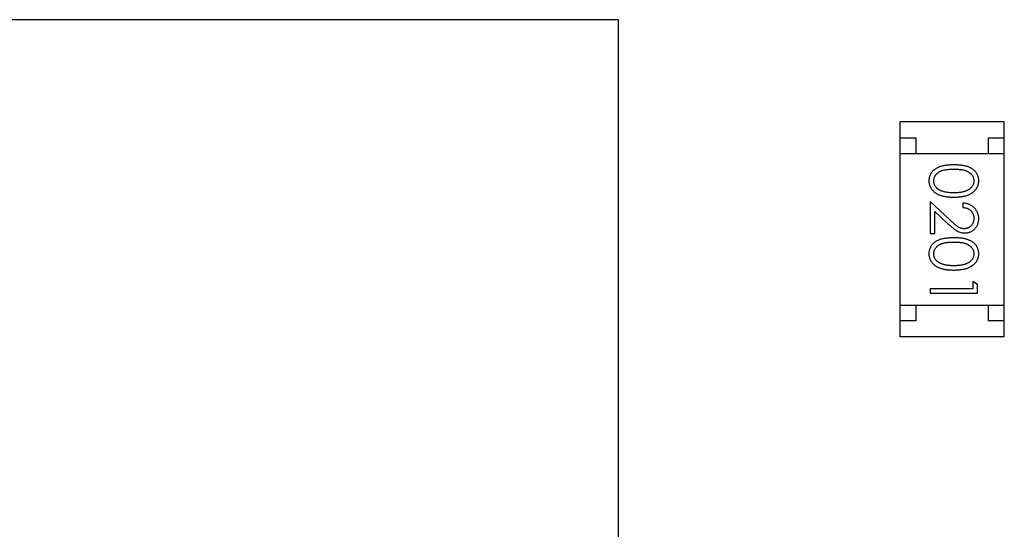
# Model space of a CAD drawing. Header units: millimetres. Extents: x 42 to 554, y 166 to 335.
# Tile 84 of 256: x 411.38 to 414.5, y 238.89 to 240.5. Entities that reach past the tile are written whole.
import ezdxf

# ---------------------------------------------------------------- set-up
doc = ezdxf.new("R2010")
doc.units = ezdxf.units.MM
doc.header["$LTSCALE"] = 30.734
doc.layers.get('0').update_dxf_attribs({"linetype": 'CONTINUOUS'})

msp = doc.modelspace()

# ---------------------------------------------------------------- linework, layer by layer
at = {"linetype": 'Continuous'}
for p, q in [((413.2755, 240.505), (403.2755, 240.505)), ((413.2755, 230.505), (413.2755, 240.505)), ((414.1663, 239.5014), (414.1663, 240.1814)), ((414.4963, 240.1814), (414.1663, 240.1814)), ((414.4963, 239.5014), (414.4963, 240.1814)), ((414.1663, 240.1314), (414.2163, 240.1314)), ((414.2163, 240.1314), (414.2163, 240.0814)), ((414.4463, 240.0814), (414.4463, 240.1314)), ((414.4463, 240.1314), (414.4963, 240.1314)), ((414.1663, 240.0814), (414.4963, 240.0814)), ((414.2616, 239.93), (414.2616, 239.828)), ((414.3237, 239.8718), (414.2616, 239.93)), ((414.3654, 239.9242), (414.3654, 239.9107)), ((414.277, 239.828), (414.277, 239.8978)), ((414.277, 239.8978), (414.317, 239.8603)), ((414.2616, 239.828), (414.277, 239.828)), ((414.2616, 239.653), (414.2616, 239.6396)), ((414.3962, 239.653), (414.2616, 239.653)), ((414.3962, 239.6761), (414.3962, 239.653)), ((414.4116, 239.6673), (414.3962, 239.6761)), ((414.4116, 239.6396), (414.4116, 239.6673)), ((414.2616, 239.6396), (414.4116, 239.6396)), ((414.1663, 239.6014), (414.4963, 239.6014)), ((414.2163, 239.6014), (414.2163, 239.5514)), ((414.4463, 239.5514), (414.4463, 239.6014)), ((414.2163, 239.5514), (414.1663, 239.5514)), ((414.4963, 239.5514), (414.4463, 239.5514)), ((414.4963, 239.5014), (414.1663, 239.5014))]:
    msp.add_line(p, q, dxfattribs=at)
for points, knots in [([(414.3365, 240.0453), (414.3341, 240.0453), (414.3295, 240.0453), (414.3227, 240.045), (414.3164, 240.0445), (414.3104, 240.0438), (414.3049, 240.0429), (414.2998, 240.0418), (414.295, 240.0405), (414.2907, 240.039), (414.2867, 240.0373), (414.283, 240.0354), (414.2795, 240.0334), (414.2763, 240.0312), (414.2733, 240.0289), (414.2706, 240.0265), (414.2682, 240.0238), (414.266, 240.021), (414.2641, 240.0181), (414.2624, 240.0151), (414.2609, 240.012), (414.2598, 240.0088), (414.2589, 240.0055), (414.2582, 240.0022), (414.2578, 239.9987), (414.2578, 239.9964), (414.2577, 239.9952)], [0, 0, 0, 0, 0.068113, 0.132564, 0.193427, 0.250218, 0.303569, 0.353576, 0.400235, 0.443586, 0.484619, 0.524292, 0.56238, 0.599049, 0.63494, 0.669782, 0.704009, 0.737842, 0.771098, 0.803896, 0.836415, 0.868639, 0.900715, 0.933378, 0.966213, 1, 1, 1, 1]), ([(414.2731, 239.9947), (414.2732, 239.9964), (414.2734, 239.9997), (414.2747, 240.0046), (414.2767, 240.0093), (414.2791, 240.0131), (414.2814, 240.0159), (414.2833, 240.018), (414.2855, 240.0199), (414.2878, 240.0216), (414.2903, 240.0233), (414.293, 240.0247), (414.2959, 240.0261), (414.299, 240.0273), (414.3025, 240.0284), (414.3062, 240.0294), (414.3104, 240.0301), (414.3149, 240.0308), (414.3198, 240.0313), (414.325, 240.0316), (414.3307, 240.0319), (414.3346, 240.0319), (414.3366, 240.0319)], [0, 0, 0, 0, 0.060034, 0.120278, 0.182348, 0.247919, 0.281641, 0.315701, 0.350322, 0.385703, 0.421819, 0.459196, 0.497866, 0.538301, 0.58121, 0.628183, 0.679403, 0.734699, 0.794074, 0.858416, 0.927049, 1, 1, 1, 1]), ([(414.4154, 239.9952), (414.4154, 239.9964), (414.4154, 239.9987), (414.415, 240.0022), (414.4143, 240.0055), (414.4134, 240.0088), (414.4122, 240.012), (414.4107, 240.0152), (414.409, 240.0182), (414.4071, 240.0211), (414.4049, 240.0239), (414.4024, 240.0266), (414.3997, 240.0291), (414.3967, 240.0314), (414.3935, 240.0336), (414.3901, 240.0356), (414.3864, 240.0374), (414.3824, 240.0391), (414.3781, 240.0406), (414.3734, 240.0418), (414.3683, 240.043), (414.3628, 240.0438), (414.3568, 240.0445), (414.3504, 240.045), (414.3436, 240.0453), (414.3389, 240.0453), (414.3365, 240.0453)], [0, 0, 0, 0, 0.033742, 0.066533, 0.099153, 0.13154, 0.164087, 0.196563, 0.229707, 0.263315, 0.297504, 0.331686, 0.366482, 0.4021, 0.438958, 0.476748, 0.515985, 0.556589, 0.599519, 0.645765, 0.695487, 0.748721, 0.805687, 0.866754, 0.931405, 1, 1, 1, 1]), ([(414.3366, 240.0319), (414.3386, 240.0319), (414.3425, 240.0319), (414.3482, 240.0316), (414.3535, 240.0313), (414.3583, 240.0307), (414.3629, 240.0302), (414.367, 240.0293), (414.3708, 240.0284), (414.3742, 240.0273), (414.3773, 240.0261), (414.3802, 240.0247), (414.3829, 240.0232), (414.3854, 240.0216), (414.3877, 240.0198), (414.3899, 240.018), (414.3918, 240.0159), (414.3941, 240.0131), (414.3964, 240.0093), (414.3986, 240.0046), (414.3998, 239.9997), (414.4, 239.9964), (414.4, 239.9947)], [0, 0, 0, 0, 0.073302, 0.142286, 0.206253, 0.266017, 0.321612, 0.372532, 0.419497, 0.462398, 0.502825, 0.541489, 0.579034, 0.615143, 0.650298, 0.684912, 0.718701, 0.752189, 0.817245, 0.879117, 0.939613, 1, 1, 1, 1]), ([(414.2577, 239.9952), (414.2578, 239.994), (414.2578, 239.9916), (414.2582, 239.9881), (414.2589, 239.9847), (414.2598, 239.9813), (414.261, 239.9781), (414.2625, 239.9749), (414.2642, 239.9718), (414.2662, 239.9688), (414.2685, 239.9659), (414.271, 239.9631), (414.2738, 239.9605), (414.2768, 239.9581), (414.2801, 239.9559), (414.2837, 239.9538), (414.2875, 239.9519), (414.2916, 239.9501), (414.2959, 239.9485), (414.3007, 239.9472), (414.3058, 239.946), (414.3112, 239.945), (414.3171, 239.9443), (414.3232, 239.9438), (414.3298, 239.9435), (414.3342, 239.9434), (414.3365, 239.9434)], [0, 0, 0, 0, 0.033824, 0.067298, 0.10028, 0.133019, 0.165736, 0.198792, 0.232372, 0.266409, 0.301016, 0.336196, 0.371972, 0.408574, 0.446394, 0.485225, 0.525372, 0.567224, 0.611081, 0.65775, 0.70702, 0.759235, 0.814484, 0.873227, 0.934937, 1, 1, 1, 1]), ([(414.2989, 239.9626), (414.2978, 239.9629), (414.2958, 239.9637), (414.2928, 239.965), (414.2901, 239.9665), (414.2876, 239.9681), (414.2853, 239.9699), (414.2832, 239.9717), (414.2812, 239.9737), (414.279, 239.9765), (414.2766, 239.9802), (414.2746, 239.9849), (414.2733, 239.9898), (414.2732, 239.9931), (414.2731, 239.9947)], [0, 0, 0, 0, 0.075949, 0.148549, 0.218996, 0.286119, 0.351826, 0.416074, 0.478265, 0.540325, 0.660405, 0.774606, 0.887187, 1, 1, 1, 1]), ([(414.3365, 239.9434), (414.3388, 239.9434), (414.3433, 239.9435), (414.3499, 239.9438), (414.3561, 239.9443), (414.3619, 239.9451), (414.3674, 239.946), (414.3725, 239.9472), (414.3773, 239.9486), (414.3817, 239.9502), (414.3858, 239.952), (414.3896, 239.9539), (414.3932, 239.956), (414.3965, 239.9583), (414.3995, 239.9607), (414.4023, 239.9633), (414.4048, 239.966), (414.407, 239.9689), (414.409, 239.9718), (414.4107, 239.9749), (414.4122, 239.9781), (414.4134, 239.9814), (414.4143, 239.9847), (414.415, 239.9881), (414.4154, 239.9916), (414.4154, 239.994), (414.4154, 239.9952)], [0, 0, 0, 0, 0.065278, 0.127205, 0.186168, 0.241675, 0.294115, 0.343609, 0.390387, 0.434463, 0.476646, 0.517002, 0.555936, 0.593716, 0.630057, 0.665601, 0.700745, 0.734917, 0.768681, 0.802087, 0.834849, 0.867433, 0.900138, 0.932806, 0.966212, 1, 1, 1, 1]), ([(414.4, 239.9947), (414.4, 239.9931), (414.3998, 239.9898), (414.3986, 239.985), (414.3964, 239.9803), (414.3941, 239.9766), (414.3918, 239.9737), (414.3898, 239.9716), (414.3876, 239.9697), (414.3851, 239.9679), (414.3824, 239.9662), (414.3794, 239.9646), (414.3762, 239.9632), (414.3728, 239.9619), (414.3691, 239.9607), (414.3652, 239.9596), (414.3611, 239.9588), (414.3567, 239.9581), (414.352, 239.9576), (414.3471, 239.9571), (414.3419, 239.957), (414.3384, 239.9569), (414.3366, 239.9569)], [0, 0, 0, 0, 0.059689, 0.119507, 0.181075, 0.246162, 0.279894, 0.314468, 0.350403, 0.387474, 0.426147, 0.466624, 0.508745, 0.553328, 0.600058, 0.649177, 0.700552, 0.754894, 0.811825, 0.871514, 0.934319, 1, 1, 1, 1]), ([(414.3366, 239.9569), (414.3348, 239.9569), (414.3312, 239.9569), (414.326, 239.9572), (414.321, 239.9577), (414.3162, 239.9582), (414.3116, 239.9591), (414.3071, 239.96), (414.3029, 239.9612), (414.3002, 239.9621), (414.2989, 239.9626)], [0, 0, 0, 0, 0.141157, 0.277773, 0.409244, 0.535676, 0.657497, 0.775458, 0.889412, 1, 1, 1, 1]), ([(414.4154, 239.8753), (414.4154, 239.8769), (414.4153, 239.8802), (414.4146, 239.8851), (414.4135, 239.8897), (414.412, 239.8941), (414.41, 239.8983), (414.4076, 239.9024), (414.4047, 239.9062), (414.4014, 239.9097), (414.3978, 239.913), (414.3939, 239.9159), (414.3897, 239.9183), (414.3853, 239.9203), (414.3807, 239.922), (414.3758, 239.9231), (414.3707, 239.9239), (414.3672, 239.9241), (414.3654, 239.9242)], [0, 0, 0, 0, 0.06445, 0.126725, 0.187421, 0.247417, 0.306749, 0.366595, 0.427749, 0.490235, 0.553031, 0.614805, 0.676505, 0.738096, 0.801021, 0.864897, 0.931209, 1, 1, 1, 1]), ([(414.3654, 239.9107), (414.3668, 239.9106), (414.3694, 239.9104), (414.3731, 239.9096), (414.3767, 239.9087), (414.38, 239.9074), (414.3831, 239.9059), (414.386, 239.9042), (414.3886, 239.9022), (414.391, 239.8999), (414.3931, 239.8975), (414.395, 239.8948), (414.3966, 239.8921), (414.3978, 239.8891), (414.3988, 239.886), (414.3995, 239.8828), (414.4, 239.8794), (414.4, 239.8771), (414.4, 239.876)], [0, 0, 0, 0, 0.073648, 0.143686, 0.210962, 0.275557, 0.338064, 0.399311, 0.4594, 0.51934, 0.579024, 0.637809, 0.695959, 0.754122, 0.813113, 0.873453, 0.935561, 1, 1, 1, 1]), ([(414.3696, 239.8434), (414.368, 239.8435), (414.3648, 239.8436), (414.36, 239.8446), (414.3553, 239.8463), (414.3515, 239.8483), (414.3484, 239.8504), (414.3457, 239.8523), (414.3428, 239.8546), (414.3395, 239.8573), (414.336, 239.8603), (414.3321, 239.8638), (414.328, 239.8676), (414.3251, 239.8704), (414.3237, 239.8718)], [0, 0, 0, 0, 0.088014, 0.174976, 0.2638, 0.355443, 0.406413, 0.465519, 0.533076, 0.609353, 0.693899, 0.787171, 0.889197, 1, 1, 1, 1]), ([(414.4, 239.876), (414.4, 239.8748), (414.4, 239.8726), (414.3995, 239.8694), (414.3988, 239.8663), (414.3978, 239.8633), (414.3966, 239.8605), (414.395, 239.8578), (414.3932, 239.8552), (414.3911, 239.8528), (414.3888, 239.8506), (414.3864, 239.8487), (414.3839, 239.8471), (414.3812, 239.8457), (414.3785, 239.8447), (414.3756, 239.844), (414.3727, 239.8435), (414.3707, 239.8434), (414.3696, 239.8434)], [0, 0, 0, 0, 0.068027, 0.133505, 0.19695, 0.26027, 0.322741, 0.384982, 0.448465, 0.513424, 0.578224, 0.640011, 0.700094, 0.760067, 0.819012, 0.877878, 0.938035, 1, 1, 1, 1]), ([(414.3708, 239.83), (414.3723, 239.83), (414.3752, 239.8301), (414.3796, 239.8307), (414.3837, 239.8317), (414.3877, 239.833), (414.3916, 239.8348), (414.3953, 239.837), (414.3988, 239.8395), (414.4022, 239.8424), (414.4053, 239.8456), (414.408, 239.8492), (414.4103, 239.8529), (414.4122, 239.8569), (414.4136, 239.8612), (414.4147, 239.8657), (414.4153, 239.8704), (414.4154, 239.8736), (414.4154, 239.8753)], [0, 0, 0, 0, 0.06271, 0.123347, 0.183401, 0.242828, 0.302097, 0.36242, 0.423725, 0.487032, 0.550491, 0.612709, 0.674265, 0.73617, 0.799211, 0.863483, 0.930525, 1, 1, 1, 1]), ([(414.317, 239.8603), (414.3186, 239.8589), (414.3215, 239.8561), (414.3259, 239.8522), (414.33, 239.8486), (414.3339, 239.8454), (414.3375, 239.8425), (414.3409, 239.8401), (414.3441, 239.838), (414.3479, 239.8356), (414.3526, 239.8333), (414.3585, 239.8314), (414.3646, 239.8302), (414.3688, 239.83), (414.3708, 239.83)], [0, 0, 0, 0, 0.09953, 0.192079, 0.277712, 0.357454, 0.429648, 0.495771, 0.555538, 0.608657, 0.707578, 0.804328, 0.901298, 1, 1, 1, 1]), ([(414.3365, 239.8146), (414.3341, 239.8146), (414.3295, 239.8145), (414.3227, 239.8142), (414.3164, 239.8137), (414.3104, 239.813), (414.3049, 239.8121), (414.2998, 239.8111), (414.295, 239.8097), (414.2907, 239.8082), (414.2867, 239.8065), (414.283, 239.8047), (414.2795, 239.8027), (414.2763, 239.8005), (414.2733, 239.7982), (414.2706, 239.7957), (414.2682, 239.793), (414.266, 239.7903), (414.2641, 239.7873), (414.2624, 239.7843), (414.2609, 239.7812), (414.2598, 239.778), (414.2589, 239.7748), (414.2582, 239.7714), (414.2578, 239.7679), (414.2578, 239.7656), (414.2577, 239.7644)], [0, 0, 0, 0, 0.068113, 0.132564, 0.193427, 0.250218, 0.303569, 0.353576, 0.400235, 0.443586, 0.484619, 0.524292, 0.56238, 0.599049, 0.63494, 0.669782, 0.704009, 0.737842, 0.771098, 0.803896, 0.836415, 0.868639, 0.900715, 0.933378, 0.966213, 1, 1, 1, 1]), ([(414.4154, 239.7644), (414.4154, 239.7656), (414.4154, 239.7679), (414.415, 239.7714), (414.4143, 239.7748), (414.4134, 239.7781), (414.4122, 239.7813), (414.4107, 239.7844), (414.409, 239.7874), (414.4071, 239.7904), (414.4049, 239.7932), (414.4024, 239.7959), (414.3997, 239.7983), (414.3967, 239.8006), (414.3935, 239.8028), (414.3901, 239.8048), (414.3864, 239.8066), (414.3824, 239.8083), (414.3781, 239.8098), (414.3734, 239.8111), (414.3683, 239.8122), (414.3628, 239.813), (414.3568, 239.8137), (414.3504, 239.8142), (414.3436, 239.8145), (414.3389, 239.8146), (414.3365, 239.8146)], [0, 0, 0, 0, 0.033742, 0.066533, 0.099153, 0.13154, 0.164087, 0.196563, 0.229707, 0.263315, 0.297504, 0.331686, 0.366482, 0.4021, 0.438958, 0.476748, 0.515985, 0.556589, 0.599519, 0.645765, 0.695487, 0.748721, 0.805687, 0.866754, 0.931405, 1, 1, 1, 1]), ([(414.2731, 239.764), (414.2732, 239.7656), (414.2734, 239.7689), (414.2747, 239.7738), (414.2767, 239.7785), (414.2791, 239.7823), (414.2814, 239.7852), (414.2833, 239.7872), (414.2855, 239.7891), (414.2878, 239.7909), (414.2903, 239.7925), (414.293, 239.794), (414.2959, 239.7953), (414.299, 239.7966), (414.3025, 239.7977), (414.3062, 239.7986), (414.3104, 239.7994), (414.3149, 239.8), (414.3198, 239.8005), (414.325, 239.8008), (414.3307, 239.8011), (414.3346, 239.8011), (414.3366, 239.8011)], [0, 0, 0, 0, 0.060034, 0.120278, 0.182348, 0.247919, 0.281641, 0.315701, 0.350322, 0.385703, 0.421819, 0.459196, 0.497866, 0.538301, 0.58121, 0.628183, 0.679403, 0.734699, 0.794074, 0.858416, 0.927049, 1, 1, 1, 1]), ([(414.3366, 239.8011), (414.3386, 239.8011), (414.3425, 239.8011), (414.3482, 239.8008), (414.3535, 239.8005), (414.3583, 239.8), (414.3629, 239.7994), (414.367, 239.7985), (414.3708, 239.7976), (414.3742, 239.7965), (414.3773, 239.7953), (414.3802, 239.7939), (414.3829, 239.7924), (414.3854, 239.7908), (414.3877, 239.7891), (414.3899, 239.7872), (414.3918, 239.7852), (414.3941, 239.7823), (414.3964, 239.7786), (414.3986, 239.7739), (414.3998, 239.769), (414.4, 239.7656), (414.4, 239.764)], [0, 0, 0, 0, 0.073302, 0.142286, 0.206253, 0.266017, 0.321612, 0.372532, 0.419497, 0.462398, 0.502825, 0.541489, 0.579034, 0.615143, 0.650298, 0.684912, 0.718701, 0.752189, 0.817245, 0.879117, 0.939613, 1, 1, 1, 1]), ([(414.2577, 239.7644), (414.2578, 239.7632), (414.2578, 239.7609), (414.2582, 239.7573), (414.2589, 239.7539), (414.2598, 239.7506), (414.261, 239.7473), (414.2625, 239.7441), (414.2642, 239.741), (414.2662, 239.738), (414.2685, 239.7351), (414.271, 239.7324), (414.2738, 239.7298), (414.2768, 239.7274), (414.2801, 239.7251), (414.2837, 239.7231), (414.2875, 239.7211), (414.2916, 239.7193), (414.2959, 239.7177), (414.3007, 239.7164), (414.3058, 239.7152), (414.3112, 239.7143), (414.3171, 239.7136), (414.3232, 239.713), (414.3298, 239.7127), (414.3342, 239.7127), (414.3365, 239.7127)], [0, 0, 0, 0, 0.033824, 0.067298, 0.10028, 0.133019, 0.165736, 0.198792, 0.232372, 0.266409, 0.301016, 0.336196, 0.371972, 0.408574, 0.446394, 0.485225, 0.525372, 0.567224, 0.611081, 0.65775, 0.70702, 0.759235, 0.814484, 0.873227, 0.934937, 1, 1, 1, 1]), ([(414.2989, 239.7318), (414.2978, 239.7322), (414.2958, 239.7329), (414.2928, 239.7343), (414.2901, 239.7357), (414.2876, 239.7373), (414.2853, 239.7391), (414.2832, 239.7409), (414.2812, 239.7429), (414.279, 239.7457), (414.2766, 239.7494), (414.2746, 239.7541), (414.2733, 239.759), (414.2732, 239.7623), (414.2731, 239.764)], [0, 0, 0, 0, 0.075949, 0.148549, 0.218996, 0.286119, 0.351826, 0.416074, 0.478265, 0.540325, 0.660405, 0.774606, 0.887187, 1, 1, 1, 1]), ([(414.3365, 239.7127), (414.3388, 239.7127), (414.3433, 239.7127), (414.3499, 239.713), (414.3561, 239.7136), (414.3619, 239.7143), (414.3674, 239.7153), (414.3725, 239.7164), (414.3773, 239.7178), (414.3817, 239.7194), (414.3858, 239.7213), (414.3896, 239.7232), (414.3932, 239.7253), (414.3965, 239.7275), (414.3995, 239.7299), (414.4023, 239.7325), (414.4048, 239.7352), (414.407, 239.7381), (414.409, 239.7411), (414.4107, 239.7442), (414.4122, 239.7473), (414.4134, 239.7506), (414.4143, 239.7539), (414.415, 239.7574), (414.4154, 239.7609), (414.4154, 239.7632), (414.4154, 239.7644)], [0, 0, 0, 0, 0.065278, 0.127205, 0.186168, 0.241675, 0.294115, 0.343609, 0.390387, 0.434463, 0.476646, 0.517002, 0.555936, 0.593716, 0.630057, 0.665601, 0.700745, 0.734917, 0.768681, 0.802087, 0.834849, 0.867433, 0.900138, 0.932806, 0.966212, 1, 1, 1, 1]), ([(414.4, 239.764), (414.4, 239.7623), (414.3998, 239.7591), (414.3986, 239.7542), (414.3964, 239.7495), (414.3941, 239.7458), (414.3918, 239.7429), (414.3898, 239.7409), (414.3876, 239.7389), (414.3851, 239.7371), (414.3824, 239.7354), (414.3794, 239.7339), (414.3762, 239.7324), (414.3728, 239.7311), (414.3691, 239.7299), (414.3652, 239.7289), (414.3611, 239.7281), (414.3567, 239.7273), (414.352, 239.7268), (414.3471, 239.7264), (414.3419, 239.7262), (414.3384, 239.7261), (414.3366, 239.7261)], [0, 0, 0, 0, 0.059689, 0.119507, 0.181075, 0.246162, 0.279894, 0.314468, 0.350403, 0.387474, 0.426147, 0.466624, 0.508745, 0.553328, 0.600058, 0.649177, 0.700552, 0.754894, 0.811825, 0.871514, 0.934319, 1, 1, 1, 1]), ([(414.3366, 239.7261), (414.3348, 239.7261), (414.3312, 239.7262), (414.326, 239.7264), (414.321, 239.7269), (414.3162, 239.7275), (414.3116, 239.7283), (414.3071, 239.7292), (414.3029, 239.7304), (414.3002, 239.7313), (414.2989, 239.7318)], [0, 0, 0, 0, 0.141157, 0.277773, 0.409244, 0.535676, 0.657497, 0.775458, 0.889412, 1, 1, 1, 1])]:
    msp.add_open_spline(points, degree=3, knots=knots, dxfattribs=at)

doc.saveas('drawing.dxf')
